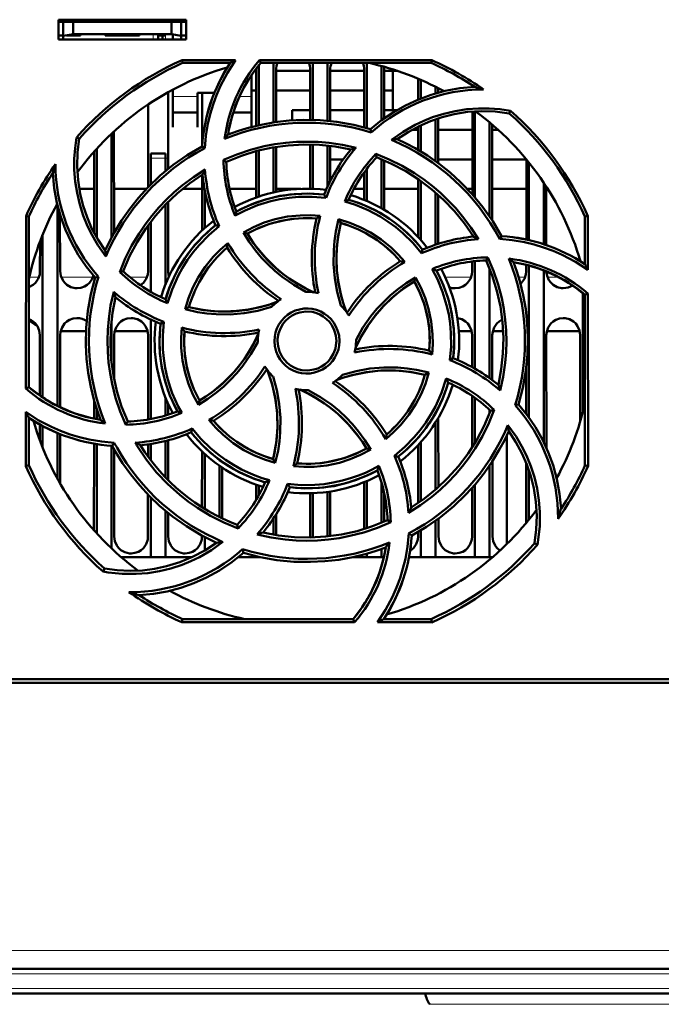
# Model space of a CAD drawing. Extents: x -1438 to 1837, y -1771 to 637.
# Tile 4 of 91: x -97 to -32, y -1567 to -1467. Entities that reach past the tile are written whole.
import ezdxf

# ---------------------------------------------------------------- set-up
doc = ezdxf.new("R2010")
doc.units = 0
doc.linetypes.add('DASHDOT', pattern=[18.5, 12, -3, 0.5, -3])

msp = doc.modelspace()

# ---------------------------------------------------------------- linework, layer by layer
at = {"color": 7, "lineweight": 50}
for p, q in [((-93.01, -1468.69), (-93.01, -1466.69)), ((-93.01, -1466.69), (-80.01, -1466.69)), ((-93.01, -1466.9), (-80.01, -1466.9)), ((-92.51, -1466.9), (-92.51, -1468.34)), ((-91.51, -1466.9), (-91.51, -1468.17)), ((-81.51, -1466.9), (-81.51, -1468.17)), ((-80.51, -1468.34), (-80.51, -1466.9)), ((-80.01, -1466.69), (-80.01, -1468.69)), ((-93.01, -1468.29), (-92.51, -1468.29)), ((-80.01, -1468.69), (-93.01, -1468.69)), ((-92.51, -1468.34), (-91.51, -1468.17)), ((-92.51, -1468.69), (-92.51, -1468.34)), ((-90.76, -1468.29), (-92.17, -1468.29)), ((-91.51, -1468.17), (-81.51, -1468.17)), ((-90.76, -1468.17), (-90.76, -1468.29)), ((-90.76, -1468.17), (-90.76, -1468.29)), ((-90.76, -1468.17), (-90.76, -1468.29)), ((-90.76, -1468.17), (-90.76, -1468.29)), ((-90.76, -1468.17), (-90.76, -1468.29)), ((-88.26, -1468.29), (-88.26, -1468.17)), ((-86.51, -1468.29), (-88.26, -1468.29)), ((-84.76, -1468.29), (-86.51, -1468.29)), ((-84.76, -1468.17), (-84.76, -1468.29)), ((-84.76, -1468.17), (-84.76, -1468.29)), ((-84.76, -1468.17), (-84.76, -1468.29)), ((-84.76, -1468.17), (-84.76, -1468.29)), ((-84.76, -1468.17), (-84.76, -1468.29)), ((-84.76, -1468.17), (-84.76, -1468.29)), ((-84.76, -1468.17), (-84.76, -1468.29)), ((-82.86, -1468.17), (-82.86, -1468.29)), ((-82.11, -1468.29), (-82.86, -1468.29)), ((-82.86, -1468.69), (-82.86, -1468.29)), ((-82.41, -1468.29), (-82.41, -1468.69)), ((-82.41, -1468.29), (-82.11, -1468.29)), ((-81.51, -1468.17), (-80.51, -1468.34)), ((-81.36, -1468.69), (-81.36, -1468.19)), ((-80.51, -1468.29), (-80.01, -1468.29)), ((-80.51, -1468.34), (-80.51, -1468.69)), ((-80.42, -1470.8), (-74.99, -1470.8)), ((-80.36, -1471.09), (-80.42, -1470.8)), ((-75.52, -1471.09), (-80.36, -1471.09)), ((-72.54, -1470.8), (-55, -1470.8)), ((-72.41, -1471.09), (-72.54, -1470.8)), ((-55.06, -1471.09), (-72.41, -1471.09)), ((-71.11, -1471.09), (-71.11, -1477.14)), ((-67.11, -1471.09), (-67.11, -1476.89)), ((-65.61, -1471.09), (-65.61, -1476.98)), ((-61.61, -1471.09), (-61.61, -1477.73)), ((-55, -1470.8), (-55.06, -1471.09)), ((-72.87, -1471.9), (-73.05, -1471.9)), ((-72.87, -1477.48), (-72.87, -1471.79)), ((-72.61, -1471.33), (-72.61, -1477.42)), ((-70.85, -1471.79), (-70.85, -1477.1)), ((-67.37, -1471.9), (-70.85, -1471.9)), ((-67.37, -1476.89), (-67.37, -1471.79)), ((-65.35, -1471.79), (-65.35, -1477.01)), ((-61.87, -1471.9), (-65.35, -1471.9)), ((-61.87, -1477.66), (-61.87, -1471.79)), ((-60.11, -1471.4), (-60.11, -1476.92)), ((-59.85, -1471.79), (-59.85, -1476.73)), ((-58.47, -1471.9), (-59.85, -1471.9)), ((-58.96, -1475.9), (-58.96, -1471.9)), ((-73.36, -1474.69), (-73.36, -1472.34)), ((-56.37, -1474.81), (-56.37, -1472.7)), ((-56.11, -1472.81), (-56.11, -1474.7)), ((-81.85, -1474.07), (-81.85, -1481.88)), ((-81.36, -1473.9), (-81.54, -1473.9)), ((-81.36, -1473.8), (-81.36, -1474.69)), ((-72.87, -1473.9), (-73.36, -1473.9)), ((-67.37, -1473.9), (-70.85, -1473.9)), ((-61.87, -1473.9), (-65.35, -1473.9)), ((-58.96, -1473.9), (-59.85, -1473.9)), ((-54.61, -1473.51), (-54.61, -1474.19)), ((-54.35, -1473.65), (-54.35, -1474.12)), ((-81.36, -1474.69), (-81.36, -1477.64)), ((-78.86, -1474.14), (-77.14, -1474.14)), ((-78.86, -1474.69), (-78.86, -1474.14)), ((-78.86, -1477.64), (-78.86, -1474.69)), ((-78.37, -1479.45), (-78.37, -1474.14)), ((-73.36, -1477.6), (-73.36, -1474.69)), ((-83.87, -1483.73), (-83.87, -1475.3)), ((-67.37, -1475.9), (-69.21, -1475.9)), ((-69.21, -1476.94), (-69.21, -1475.9)), ((-61.87, -1475.9), (-65.35, -1475.9)), ((-58.57, -1475.9), (-59.85, -1475.9)), ((-58.96, -1475.9), (-58.57, -1475.9)), ((-50.87, -1484.46), (-50.87, -1476.03)), ((-50.61, -1476.02), (-50.61, -1484.76)), ((-47.11, -1476.22), (-46.98, -1475.95)), ((-81.36, -1476.14), (-78.86, -1476.14)), ((-75.2, -1476.14), (-73.36, -1476.14)), ((-54.61, -1476.81), (-54.61, -1481.09)), ((-54.35, -1476.73), (-54.35, -1481.28)), ((-87.35, -1478.05), (-87.34, -1488.4)), ((-81.36, -1477.64), (-81.36, -1477.64)), ((-78.86, -1477.64), (-78.86, -1477.64)), ((-61.17, -1478.16), (-61.25, -1477.83)), ((-56.37, -1477.9), (-57.03, -1477.9)), ((-56.37, -1479.95), (-56.37, -1477.55)), ((-56.11, -1477.42), (-56.11, -1480.1)), ((-50.87, -1477.9), (-54.35, -1477.9)), ((-49.11, -1477.14), (-49.11, -1486.72)), ((-48.85, -1477.36), (-48.84, -1487.12)), ((-48.23, -1477.9), (-48.85, -1477.9)), ((-90.88, -1478.79), (-91.15, -1478.66)), ((-87.61, -1478.29), (-87.61, -1488.88)), ((-89.37, -1488.38), (-89.37, -1480.1)), ((-89.11, -1479.81), (-89.11, -1488.86)), ((-78.1, -1479.76), (-78.38, -1479.58)), ((-72.87, -1484.77), (-72.87, -1480.06)), ((-72.61, -1479.99), (-72.61, -1484.68)), ((-71.11, -1479.68), (-71.11, -1484.26)), ((-70.85, -1479.63), (-70.85, -1484.21)), ((-67.37, -1483.89), (-67.37, -1479.39)), ((-67.11, -1479.39), (-67.11, -1483.9)), ((-65.61, -1479.49), (-65.61, -1483.68)), ((-65.35, -1479.52), (-65.35, -1483.13)), ((-83.61, -1480.79), (-83.61, -1480.29)), ((-82.11, -1480.29), (-83.61, -1480.29)), ((-83.61, -1483.47), (-83.61, -1480.79)), ((-82.11, -1480.29), (-82.11, -1480.79)), ((-82.11, -1482.09), (-82.11, -1480.79)), ((-76.2, -1480.96), (-75.91, -1481.14)), ((-64.01, -1480.9), (-65.35, -1480.9)), ((-60.69, -1480.35), (-60.61, -1480.69)), ((-60.11, -1480.89), (-60.11, -1485.88)), ((-59.85, -1480.99), (-59.85, -1486.03)), ((-50.87, -1480.9), (-54.35, -1480.9)), ((-45.37, -1480.9), (-48.85, -1480.9)), ((-45.37, -1489.06), (-45.37, -1480.89)), ((-61.61, -1481.86), (-61.61, -1485.14)), ((-45.11, -1481.21), (-45.11, -1489.13)), ((-78.37, -1488.14), (-78.37, -1482.47)), ((-61.87, -1485.03), (-61.87, -1482.21)), ((-56.37, -1488.81), (-56.37, -1482.91)), ((-56.11, -1483.09), (-56.11, -1489.11)), ((-90.89, -1483.9), (-89.37, -1483.9)), ((-87.35, -1483.9), (-84.03, -1483.9)), ((-80.37, -1483.9), (-78.37, -1483.9)), ((-78.11, -1487.89), (-78.11, -1483.99)), ((-75.58, -1483.9), (-72.87, -1483.9)), ((-70.85, -1483.9), (-68.33, -1483.9)), ((-62.93, -1483.9), (-61.87, -1483.9)), ((-59.85, -1483.9), (-56.37, -1483.9)), ((-51.39, -1483.9), (-50.87, -1483.9)), ((-48.85, -1483.9), (-45.37, -1483.9)), ((-43.61, -1483.26), (-43.61, -1489.53)), ((-43.35, -1483.66), (-43.34, -1489.62)), ((-43.35, -1483.9), (-43.19, -1483.9)), ((-65.77, -1484.81), (-65.96, -1484.49)), ((-54.61, -1484.27), (-54.61, -1489.59)), ((-54.35, -1484.5), (-54.34, -1489.5)), ((-93.11, -1485.52), (-93.11, -1505.99)), ((-82.11, -1493.65), (-82.11, -1485.5)), ((-81.85, -1485.24), (-81.84, -1492.29)), ((-96.32, -1504.23), (-96.3, -1486.67)), ((-96.3, -1486.67), (-96.01, -1486.73)), ((-96.01, -1504.09), (-96.01, -1486.73)), ((-92.85, -1486.48), (-92.84, -1492.29)), ((-64.48, -1487), (-64.26, -1487.37)), ((-39.41, -1486.73), (-39.11, -1486.67)), ((-39.41, -1491.57), (-39.41, -1486.73)), ((-39.11, -1486.67), (-39.11, -1492.14)), ((-83.88, -1492.29), (-83.87, -1487.61)), ((-83.61, -1494.37), (-83.61, -1487.25)), ((-76.64, -1487.71), (-77, -1487.61)), ((-94.61, -1488.55), (-94.61, -1505.13)), ((-74.18, -1488.34), (-73.77, -1488.45)), ((-50.87, -1488.77), (-50.87, -1488.59)), ((-48.08, -1489), (-47.9, -1488.72)), ((-94.88, -1492.29), (-94.87, -1489.23)), ((-56.03, -1490.46), (-55.94, -1490.09)), ((-49.47, -1491.19), (-49.28, -1490.88)), ((-50.88, -1492.29), (-50.88, -1491.29)), ((-50.61, -1491.26), (-50.61, -1502.2)), ((-49.11, -1492.03), (-49.11, -1503.17)), ((-45.38, -1492.29), (-45.38, -1491.63)), ((-45.11, -1491.7), (-45.11, -1507.16)), ((-39.88, -1491.27), (-39.88, -1491.24)), ((-88.92, -1492.85), (-89.26, -1492.92)), ((-86.76, -1492.37), (-86.41, -1492.29)), ((-56.78, -1493.32), (-56.67, -1492.91)), ((-43.61, -1492.2), (-43.61, -1509.67)), ((-39.61, -1494.52), (-39.61, -1506.55)), ((-39.41, -1494.68), (-39.11, -1494.54)), ((-39.41, -1512.04), (-39.41, -1494.68)), ((-39.11, -1494.54), (-39.09, -1512.11)), ((-80.1, -1496.16), (-79.73, -1495.94)), ((-87.61, -1497.37), (-87.61, -1501.38)), ((-83.61, -1507.34), (-83.61, -1497.19)), ((-82.27, -1497.43), (-82.61, -1497.63)), ((-94.88, -1504.94), (-94.88, -1498.79)), ((-92.84, -1498.79), (-92.84, -1506.13)), ((-92.79, -1498.4), (-92.71, -1498.4)), ((-92.71, -1498.4), (-90.19, -1498.4)), ((-87.34, -1498.79), (-87.34, -1503.23)), ((-87.29, -1498.4), (-83.93, -1498.4)), ((-83.88, -1507.39), (-83.88, -1498.79)), ((-52.24, -1498.4), (-50.93, -1498.4)), ((-50.88, -1502.05), (-50.88, -1498.79)), ((-48.84, -1498.79), (-48.84, -1503.37)), ((-48.79, -1498.4), (-47.73, -1498.4)), ((-43.34, -1498.79), (-43.33, -1510.26)), ((-43.29, -1498.4), (-39.93, -1498.4)), ((-39.88, -1507.55), (-39.88, -1498.79)), ((-72.71, -1499.39), (-72.71, -1499.49)), ((-62.71, -1499.39), (-62.71, -1499.28)), ((-53.15, -1501.34), (-52.81, -1501.14)), ((-45.38, -1506.8), (-45.38, -1502.17)), ((-55.31, -1502.61), (-55.69, -1502.83)), ((-96.01, -1504.09), (-96.32, -1504.23)), ((-82.11, -1506.97), (-82.11, -1505.12)), ((-50.88, -1510.2), (-50.88, -1504.98)), ((-50.61, -1505.17), (-50.61, -1509.76)), ((-89.38, -1507.29), (-89.38, -1505.44)), ((-81.84, -1505.76), (-81.84, -1506.89)), ((-78.76, -1505.88), (-78.64, -1505.45)), ((-46.51, -1505.93), (-46.16, -1505.85)), ((-96.33, -1512.11), (-96.32, -1506.6)), ((-89.11, -1506.34), (-89.11, -1507.34)), ((-49.11, -1506.39), (-49.11, -1506.74)), ((-48.65, -1506.4), (-49.01, -1506.48)), ((-96.01, -1512.04), (-96.01, -1507.2)), ((-94.88, -1509.51), (-94.88, -1507.88)), ((-94.61, -1508.04), (-94.61, -1510.22)), ((-86.15, -1507.9), (-85.95, -1507.58)), ((-54.61, -1507.67), (-54.61, -1514.5)), ((-54.34, -1507.22), (-54.33, -1514.26)), ((-93.11, -1508.75), (-93.11, -1513.38)), ((-92.83, -1508.87), (-92.83, -1513.87)), ((-79.48, -1508.68), (-79.38, -1508.29)), ((-47.36, -1508.98), (-47.36, -1520.05)), ((-89.39, -1518.65), (-89.38, -1509.83)), ((-89.11, -1509.88), (-89.11, -1518.96)), ((-87.61, -1510.05), (-87.61, -1520.48)), ((-87.52, -1510.05), (-87.32, -1509.75)), ((-83.88, -1511.15), (-83.88, -1509.91)), ((-83.61, -1511.52), (-83.61, -1509.87)), ((-82.11, -1513.26), (-82.11, -1509.57)), ((-81.83, -1509.49), (-81.83, -1513.54)), ((-56.39, -1515.87), (-56.38, -1509.97)), ((-56.11, -1509.67), (-56.11, -1515.68)), ((-87.33, -1510.39), (-87.33, -1519.29)), ((-78.39, -1516.3), (-78.38, -1510.62)), ((-78.11, -1516.47), (-78.11, -1510.88)), ((-61.21, -1510.44), (-61.65, -1510.32)), ((-58.81, -1511.06), (-58.42, -1511.16)), ((-96.01, -1512.04), (-96.33, -1512.11)), ((-76.61, -1512.08), (-76.61, -1517.29)), ((-71.15, -1511.4), (-70.93, -1511.8)), ((-49.11, -1512.05), (-49.11, -1521.39)), ((-48.83, -1511.63), (-48.83, -1519.29)), ((-45.39, -1517.9), (-45.38, -1511.82)), ((-39.09, -1512.11), (-39.41, -1512.04)), ((-76.33, -1512.26), (-76.33, -1517.43)), ((-45.11, -1512.57), (-45.11, -1517.56)), ((-72.89, -1515.56), (-72.89, -1514)), ((-72.61, -1514.09), (-72.61, -1515.09)), ((-69.67, -1513.93), (-69.46, -1514.28)), ((-61.89, -1518.52), (-61.89, -1513.75)), ((-61.61, -1513.63), (-61.61, -1518.43)), ((-60.11, -1513.82), (-60.11, -1517.88)), ((-50.61, -1514.01), (-50.61, -1521.39)), ((-83.89, -1519.29), (-83.89, -1515.02)), ((-67.39, -1519.29), (-67.39, -1514.88)), ((-67.11, -1514.87), (-67.11, -1519.38)), ((-65.61, -1514.74), (-65.61, -1519.27)), ((-65.33, -1514.7), (-65.33, -1519.24)), ((-59.83, -1514.91), (-59.83, -1517.77)), ((-50.89, -1519.29), (-50.89, -1514.33)), ((-83.61, -1521.39), (-83.61, -1515.31)), ((-82.11, -1521.39), (-82.11, -1516.67)), ((-81.83, -1516.9), (-81.83, -1519.29)), ((-70.83, -1516.99), (-70.83, -1519.14)), ((-74.72, -1518.46), (-74.81, -1518.08)), ((-71.11, -1517.43), (-71.11, -1519.09)), ((-59.18, -1517.83), (-59.51, -1517.63)), ((-54.61, -1517.68), (-54.61, -1521.39)), ((-54.33, -1517.48), (-54.33, -1519.29)), ((-78.39, -1519.29), (-78.39, -1519.19)), ((-57.35, -1518.99), (-57.04, -1519.19)), ((-56.39, -1519.29), (-56.39, -1518.83)), ((-56.11, -1518.67), (-56.11, -1521.39)), ((-78.11, -1520.71), (-78.11, -1519.34)), ((-67.39, -1519.38), (-67.39, -1519.29)), ((-44.54, -1519.98), (-44.24, -1520.13)), ((-74.17, -1520.94), (-74.25, -1520.57)), ((-74.19, -1520.96), (-74.15, -1520.94)), ((-61.61, -1521.04), (-61.61, -1521.39)), ((-60.11, -1520.56), (-60.11, -1521.39)), ((-83.61, -1521.39), (-86.6, -1521.39)), ((-82.11, -1521.39), (-83.61, -1521.39)), ((-79.39, -1521.39), (-82.11, -1521.39)), ((-72.61, -1521.39), (-74.7, -1521.39)), ((-72.61, -1521.35), (-72.61, -1521.39)), ((-72.43, -1521.39), (-72.61, -1521.39)), ((-61.61, -1521.39), (-62.98, -1521.39)), ((-60.11, -1521.39), (-61.61, -1521.39)), ((-59.88, -1521.39), (-60.11, -1521.39)), ((-56.11, -1521.39), (-57.32, -1521.39)), ((-54.61, -1521.39), (-56.11, -1521.39)), ((-50.61, -1521.39), (-54.61, -1521.39)), ((-49.11, -1521.39), (-50.61, -1521.39)), ((-48.81, -1521.39), (-49.11, -1521.39)), ((-88.31, -1522.55), (-88.46, -1522.86)), ((-80.43, -1528.02), (-80.36, -1527.69)), ((-62.85, -1528.02), (-80.43, -1528.02)), ((-80.36, -1527.69), (-63.01, -1527.69)), ((-63.01, -1527.69), (-62.85, -1528.02)), ((-54.98, -1528.02), (-60.53, -1528.02)), ((-59.89, -1527.69), (-55.06, -1527.69)), ((-55.06, -1527.69), (-54.98, -1528.02)), ((103.27, -1534.19), (-149.69, -1534.19)), ((-139.51, -1533.79), (-19.91, -1533.79)), ((75.25, -1563.29), (-121.67, -1563.29)), ((75.08, -1565.79), (-121.5, -1565.79))]:
    msp.add_line(p, q, dxfattribs=at)
at = {"color": 7, "linetype": 'DASHDOT', "lineweight": 18, "ltscale": 0.003525}
for p, q in [((-92.51, -1468.16), (-92.51, -1468.3)), ((-86.51, -1468.16), (-86.51, -1468.3))]:
    msp.add_line(p, q, dxfattribs=at)
at = {"color": 7, "linetype": 'DASHDOT', "lineweight": 18, "ltscale": 0.01553}
for p, q in [((-83.36, -1468.12), (-83.36, -1468.74)), ((-82.11, -1468.12), (-82.11, -1468.74))]:
    msp.add_line(p, q, dxfattribs=at)
at = {"color": 7, "lineweight": 18}
for p, q in [((-83.36, -1468.69), (-83.36, -1468.17)), ((-82.11, -1468.69), (-82.11, -1468.29)), ((-78.86, -1474.51), (-81.36, -1474.51)), ((-73.36, -1474.51), (-74.57, -1474.51)), ((-83.61, -1480.79), (-82.11, -1480.79)), ((-95.97, -1492.9), (-95, -1492.9)), ((-92.72, -1492.9), (-89.5, -1492.9)), ((-85.72, -1492.9), (-84, -1492.9)), ((-53.63, -1492.9), (-51, -1492.9)), ((-46.16, -1492.9), (-45.5, -1492.9)), ((-43.22, -1492.9), (-42.08, -1492.9)), ((75.25, -1561.42), (-121.67, -1561.42)), ((75.25, -1563.79), (-121.67, -1563.79)), ((75.08, -1565.29), (-121.5, -1565.29)), ((-23.21, -1566.9), (-55.21, -1566.9))]:
    msp.add_line(p, q, dxfattribs=at)
at = {"color": 7, "linetype": 'DASHDOT', "lineweight": 18, "ltscale": 0.045015}
msp.add_line((-81.96, -1480.79), (-83.76, -1480.79), dxfattribs=at)
at = {"color": 7, "linetype": 'DASHDOT', "lineweight": 18}
for p, q in [((94.95, -1563.79), (-141.36, -1563.79)), ((94.74, -1565.29), (-141.15, -1565.29))]:
    msp.add_line(p, q, dxfattribs=at)
at = {"color": 7, "lineweight": 50}
for points in [[(-74.99, -1470.8), (-75.81, -1472.08), (-76.51, -1473.42), (-76.91, -1474.36), (-77.26, -1475.32), (-77.55, -1476.29), (-77.78, -1477.28), (-77.99, -1478.51), (-78.1, -1479.76)], [(-61.25, -1477.83), (-60.12, -1476.92), (-58.93, -1476.12), (-57.69, -1475.42), (-56.41, -1474.83), (-55.07, -1474.33), (-53.63, -1473.94), (-52.15, -1473.66), (-50.63, -1473.52)], [(-59.09, -1478.92), (-57.92, -1478.09), (-56.69, -1477.39), (-55.82, -1476.98), (-54.92, -1476.62), (-53.78, -1476.26), (-52.62, -1475.98), (-51.44, -1475.8), (-50.25, -1475.71), (-49.16, -1475.71), (-48.07, -1475.79), (-46.98, -1475.95)], [(-47.11, -1476.22), (-48.54, -1476.04), (-49.95, -1475.99), (-51.35, -1476.08), (-52.73, -1476.3), (-53.94, -1476.6), (-55.13, -1477), (-56.28, -1477.51), (-57.42, -1478.13), (-58.52, -1478.85)], [(-61.25, -1477.83), (-62.94, -1477.39), (-64.66, -1477.09), (-66.37, -1476.92), (-68.09, -1476.89), (-69.53, -1476.96), (-70.96, -1477.12), (-72.38, -1477.37), (-73.79, -1477.72), (-74.77, -1478.02), (-75.73, -1478.36)], [(-88.18, -1490.79), (-89, -1489.62), (-89.7, -1488.39), (-90.12, -1487.52), (-90.47, -1486.62), (-90.84, -1485.49), (-91.11, -1484.32), (-91.3, -1483.14), (-91.39, -1481.95), (-91.39, -1480.85), (-91.31, -1479.75), (-91.15, -1478.66)], [(-90.88, -1478.79), (-91.06, -1480.21), (-91.1, -1481.63), (-91.01, -1483.03), (-90.8, -1484.4), (-90.49, -1485.62), (-90.09, -1486.8), (-89.59, -1487.96), (-88.97, -1489.1), (-88.24, -1490.19)], [(-76.21, -1480.96), (-74.85, -1480.39), (-73.46, -1479.93), (-72.05, -1479.56), (-70.96, -1479.36), (-69.87, -1479.21), (-68.76, -1479.12), (-67.65, -1479.1), (-66.55, -1479.13), (-65.46, -1479.22), (-64.08, -1479.42), (-62.71, -1479.72)], [(-47.9, -1488.72), (-48.79, -1487.2), (-49.79, -1485.78), (-50.88, -1484.45), (-52.07, -1483.21), (-53.14, -1482.24), (-54.26, -1481.34), (-55.45, -1480.52), (-56.69, -1479.77), (-57.59, -1479.29), (-58.52, -1478.85)], [(-78.38, -1479.58), (-79.89, -1480.47), (-81.31, -1481.46), (-82.65, -1482.56), (-83.89, -1483.75), (-84.85, -1484.81), (-85.75, -1485.94), (-86.58, -1487.12), (-87.33, -1488.37), (-87.81, -1489.27), (-88.24, -1490.19)], [(-75.91, -1481.14), (-74.37, -1480.53), (-72.81, -1480.04), (-71.22, -1479.69), (-69.61, -1479.48), (-68.02, -1479.39), (-66.43, -1479.42), (-64.83, -1479.59), (-63.24, -1479.89)], [(-60.69, -1480.35), (-59.33, -1480.91), (-58.02, -1481.56), (-56.76, -1482.3), (-55.85, -1482.92), (-54.97, -1483.59), (-54.12, -1484.31), (-53.32, -1485.08), (-52.56, -1485.87), (-51.86, -1486.71), (-51.02, -1487.83), (-50.26, -1489.02)], [(-60.61, -1480.69), (-59.09, -1481.34), (-57.64, -1482.1), (-56.27, -1482.98), (-54.98, -1483.96), (-53.79, -1485.02), (-52.69, -1486.18), (-51.68, -1487.42), (-50.76, -1488.76)], [(-86.76, -1492.37), (-86.2, -1491), (-85.55, -1489.69), (-84.8, -1488.44), (-84.18, -1487.53), (-83.51, -1486.65), (-82.79, -1485.8), (-82.02, -1485), (-81.22, -1484.25), (-80.39, -1483.54), (-79.27, -1482.7), (-78.08, -1481.94)], [(-89.26, -1492.92), (-90.17, -1491.79), (-90.98, -1490.61), (-91.68, -1489.37), (-92.27, -1488.08), (-92.76, -1486.75), (-93.16, -1485.31), (-93.43, -1483.82), (-93.58, -1482.3)], [(-86.41, -1492.29), (-85.76, -1490.76), (-84.99, -1489.32), (-84.11, -1487.94), (-83.13, -1486.65), (-82.07, -1485.47), (-80.92, -1484.37), (-79.67, -1483.36), (-78.33, -1482.44)], [(-65.77, -1484.81), (-67.16, -1484.7), (-68.56, -1484.71), (-69.51, -1484.8), (-70.45, -1484.95), (-71.39, -1485.16), (-72.73, -1485.57), (-74.01, -1486.1), (-75.03, -1486.63)], [(-65.96, -1484.49), (-67.48, -1484.38), (-68.98, -1484.43), (-70.47, -1484.62), (-71.92, -1484.97), (-73.34, -1485.48), (-74.12, -1485.82), (-74.88, -1486.21)], [(-56.03, -1490.46), (-56.93, -1489.39), (-57.93, -1488.42), (-58.66, -1487.81), (-59.43, -1487.25), (-60.24, -1486.73), (-61.48, -1486.07), (-62.77, -1485.54), (-63.86, -1485.19)], [(-74.18, -1488.34), (-73.14, -1487.79), (-72.06, -1487.34), (-70.95, -1487), (-69.68, -1486.73), (-68.39, -1486.6), (-67.38, -1486.59), (-66.36, -1486.66)], [(-66.73, -1486.92), (-67.95, -1486.88), (-69.15, -1486.96), (-70.33, -1487.15), (-71.49, -1487.46), (-72.61, -1487.88), (-73.77, -1488.45)], [(-64.25, -1495.78), (-64.63, -1494.4), (-64.88, -1493), (-65, -1491.57), (-64.98, -1490.13), (-64.9, -1489.18), (-64.76, -1488.23), (-64.48, -1487)], [(-64.48, -1487), (-63.35, -1487.35), (-62.28, -1487.79), (-61.25, -1488.33), (-60.16, -1489.04), (-59.15, -1489.86), (-58.42, -1490.57), (-57.75, -1491.34)], [(-76.64, -1487.71), (-77.71, -1488.62), (-78.68, -1489.62), (-79.29, -1490.35), (-79.85, -1491.13), (-80.37, -1491.94), (-80.82, -1492.76), (-81.43, -1494.13), (-81.9, -1495.55)], [(-64.26, -1487.37), (-64.56, -1488.86), (-64.71, -1490.36), (-64.7, -1491.86), (-64.54, -1493.35), (-64.22, -1494.82), (-63.98, -1495.61), (-63.7, -1496.39)], [(-64.26, -1487.37), (-64.51, -1488.58), (-64.66, -1489.8), (-64.71, -1491.02), (-64.66, -1492.22), (-64.51, -1493.42), (-64.26, -1494.62), (-64.01, -1495.51), (-63.7, -1496.39)], [(-67.81, -1494.39), (-69.05, -1493.68), (-70.22, -1492.87), (-70.96, -1492.26), (-71.66, -1491.61), (-72.32, -1490.92), (-72.94, -1490.18), (-73.59, -1489.29), (-74.18, -1488.34)], [(-73.77, -1488.45), (-73.35, -1489.11), (-72.91, -1489.73), (-71.93, -1490.9), (-70.85, -1491.96), (-70.15, -1492.54), (-69.41, -1493.08), (-68.63, -1493.58), (-67.83, -1494.03), (-66.99, -1494.44)], [(-39.11, -1492.14), (-40.38, -1491.32), (-41.72, -1490.62), (-42.66, -1490.21), (-43.62, -1489.86), (-44.58, -1489.57), (-45.57, -1489.33), (-46.82, -1489.12), (-48.08, -1489)], [(-80.1, -1496.16), (-79.75, -1495.03), (-79.31, -1493.95), (-78.77, -1492.92), (-78.06, -1491.83), (-77.24, -1490.82), (-76.53, -1490.1), (-75.75, -1489.43)], [(-49.28, -1490.88), (-48.71, -1492.24), (-48.24, -1493.62), (-47.88, -1495.03), (-47.67, -1496.12), (-47.52, -1497.22), (-47.43, -1498.32), (-47.4, -1499.43), (-47.43, -1500.53), (-47.52, -1501.62), (-47.73, -1503.02), (-48.03, -1504.42)], [(-53.15, -1501.34), (-53.03, -1499.95), (-53.05, -1498.56), (-53.14, -1497.61), (-53.28, -1496.67), (-53.49, -1495.73), (-53.9, -1494.39), (-54.43, -1493.09), (-54.96, -1492.07)], [(-49.47, -1491.18), (-48.85, -1492.72), (-48.37, -1494.29), (-48.02, -1495.88), (-47.8, -1497.48), (-47.71, -1499.07), (-47.75, -1500.67), (-47.92, -1502.26), (-48.22, -1503.86)], [(-46.16, -1505.85), (-45.72, -1504.15), (-45.42, -1502.44), (-45.25, -1500.72), (-45.21, -1499), (-45.28, -1497.56), (-45.44, -1496.14), (-45.7, -1494.71), (-46.05, -1493.3), (-46.34, -1492.33), (-46.69, -1491.36)], [(-96.01, -1493.91), (-95.58, -1493.68), (-95.35, -1493.47), (-95.07, -1493.07), (-94.91, -1492.61), (-94.88, -1492.29)], [(-92.84, -1492.29), (-92.77, -1492.75), (-92.57, -1493.2), (-92.39, -1493.45), (-92.16, -1493.66), (-91.75, -1493.9), (-91.29, -1494.01), (-91.11, -1494.02)], [(-91.11, -1494.02), (-90.72, -1493.97), (-90.34, -1493.84), (-90.08, -1493.68), (-89.85, -1493.47), (-89.6, -1493.12), (-89.44, -1492.72)], [(-89.26, -1492.92), (-89.7, -1494.62), (-90, -1496.33), (-90.17, -1498.05), (-90.21, -1499.77), (-90.14, -1501.21), (-89.97, -1502.64), (-89.72, -1504.06), (-89.37, -1505.47), (-89.07, -1506.44), (-88.73, -1507.41)], [(-84.64, -1493.72), (-84.35, -1493.47), (-84.07, -1493.07), (-83.91, -1492.61), (-83.88, -1492.29)], [(-62.71, -1499.28), (-62.01, -1498.03), (-61.19, -1496.86), (-60.58, -1496.12), (-59.93, -1495.42), (-59.23, -1494.76), (-58.5, -1494.14), (-57.61, -1493.49), (-56.67, -1492.91)], [(-56.67, -1492.91), (-56.12, -1493.94), (-55.67, -1495.01), (-55.32, -1496.12), (-55.05, -1497.39), (-54.91, -1498.68), (-54.9, -1499.71), (-54.97, -1500.75)], [(-52.81, -1501.14), (-52.71, -1499.62), (-52.75, -1498.11), (-52.95, -1496.63), (-53.3, -1495.17), (-53.8, -1493.75), (-54.14, -1492.98), (-54.53, -1492.22)], [(-52.61, -1494.02), (-52.22, -1493.97), (-51.84, -1493.84), (-51.58, -1493.68), (-51.35, -1493.47), (-51.07, -1493.07), (-50.91, -1492.61), (-50.88, -1492.29)], [(-45.97, -1493.59), (-45.85, -1493.47), (-45.57, -1493.07), (-45.41, -1492.61), (-45.38, -1492.29)], [(-43.34, -1492.31), (-43.27, -1492.76), (-43.07, -1493.2), (-42.89, -1493.45), (-42.66, -1493.66), (-42.25, -1493.9), (-41.79, -1494.01), (-41.61, -1494.02)], [(-62.76, -1500.1), (-62.19, -1498.94), (-61.52, -1497.84), (-60.76, -1496.81), (-59.92, -1495.85), (-59, -1494.95), (-57.93, -1494.09), (-56.78, -1493.33)], [(-55.25, -1500.36), (-55.21, -1499.15), (-55.28, -1497.95), (-55.47, -1496.77), (-55.78, -1495.61), (-56.21, -1494.48), (-56.78, -1493.32)], [(-86.15, -1507.91), (-86.72, -1506.55), (-87.19, -1505.16), (-87.55, -1503.74), (-87.75, -1502.66), (-87.9, -1501.57), (-87.99, -1500.46), (-88.02, -1499.35), (-87.98, -1498.25), (-87.89, -1497.16), (-87.69, -1495.76), (-87.38, -1494.37)], [(-85.95, -1507.59), (-86.57, -1506.05), (-87.05, -1504.48), (-87.4, -1502.9), (-87.62, -1501.29), (-87.71, -1499.7), (-87.67, -1498.11), (-87.5, -1496.51), (-87.2, -1494.91)], [(-71.32, -1495.92), (-72.69, -1496.31), (-74.1, -1496.56), (-75.53, -1496.68), (-76.96, -1496.67), (-77.91, -1496.58), (-78.86, -1496.44), (-80.1, -1496.16)], [(-79.73, -1495.94), (-78.23, -1496.24), (-76.73, -1496.39), (-75.23, -1496.38), (-73.74, -1496.21), (-72.27, -1495.89), (-71.48, -1495.66), (-70.7, -1495.38)], [(-79.72, -1495.94), (-78.51, -1496.19), (-77.29, -1496.34), (-76.08, -1496.38), (-74.87, -1496.33), (-73.67, -1496.18), (-72.47, -1495.94), (-71.58, -1495.69), (-70.7, -1495.38)], [(-71.02, -1499.39), (-70.99, -1498.94), (-70.9, -1498.51), (-70.76, -1498.1), (-70.56, -1497.71), (-70.3, -1497.33), (-70, -1497), (-69.67, -1496.72), (-69.3, -1496.49), (-68.89, -1496.3), (-68.46, -1496.17), (-68.03, -1496.09), (-67.59, -1496.08), (-67.16, -1496.13), (-66.72, -1496.23), (-66.3, -1496.4), (-65.91, -1496.61), (-65.57, -1496.87), (-65.25, -1497.18), (-64.98, -1497.53), (-64.75, -1497.92), (-64.58, -1498.32), (-64.44, -1498.84), (-64.4, -1499.39)], [(-94.88, -1498.79), (-94.95, -1498.32), (-95.15, -1497.88), (-95.33, -1497.62), (-95.56, -1497.41), (-95.77, -1497.27), (-96.01, -1497.16)], [(-91.11, -1497.05), (-91.5, -1497.1), (-91.87, -1497.23), (-92.14, -1497.39), (-92.37, -1497.6), (-92.64, -1498), (-92.8, -1498.46), (-92.84, -1498.79)], [(-85.61, -1497.05), (-86, -1497.1), (-86.37, -1497.23), (-86.64, -1497.39), (-86.87, -1497.6), (-87.14, -1498), (-87.3, -1498.46), (-87.34, -1498.79)], [(-83.88, -1498.79), (-83.95, -1498.32), (-84.15, -1497.88), (-84.33, -1497.62), (-84.56, -1497.41), (-84.97, -1497.17), (-85.43, -1497.06), (-85.61, -1497.05)], [(-64.71, -1499.39), (-64.76, -1498.84), (-64.92, -1498.3), (-65.18, -1497.78), (-65.42, -1497.45), (-65.7, -1497.15), (-66.04, -1496.9), (-66.4, -1496.69), (-66.79, -1496.53), (-67.19, -1496.43), (-67.81, -1496.39), (-68.43, -1496.47), (-68.82, -1496.6), (-69.2, -1496.78), (-69.56, -1497.02), (-69.86, -1497.29), (-70.12, -1497.6), (-70.41, -1498.1), (-70.61, -1498.63), (-70.7, -1499.18), (-70.71, -1499.39)], [(-50.88, -1498.79), (-50.95, -1498.32), (-51.15, -1497.88), (-51.33, -1497.62), (-51.56, -1497.41), (-51.95, -1497.18), (-52.38, -1497.07)], [(-41.61, -1497.05), (-42, -1497.1), (-42.37, -1497.23), (-42.64, -1497.39), (-42.87, -1497.6), (-43.14, -1498), (-43.3, -1498.46), (-43.34, -1498.79)], [(-39.88, -1498.79), (-39.95, -1498.32), (-40.15, -1497.88), (-40.33, -1497.62), (-40.56, -1497.41), (-40.97, -1497.17), (-41.43, -1497.06), (-41.61, -1497.05)], [(-82.61, -1497.63), (-82.71, -1499.15), (-82.67, -1500.66), (-82.47, -1502.14), (-82.12, -1503.6), (-81.62, -1505.02), (-81.27, -1505.79), (-80.89, -1506.55)], [(-82.27, -1497.43), (-82.38, -1498.84), (-82.36, -1500.24), (-82.27, -1501.18), (-82.13, -1502.13), (-81.92, -1503.06), (-81.66, -1503.97), (-81.41, -1504.68), (-81.12, -1505.37), (-80.8, -1506.05), (-80.44, -1506.71)], [(-78.76, -1505.88), (-79.31, -1504.83), (-79.76, -1503.75), (-80.11, -1502.63), (-80.38, -1501.36), (-80.51, -1500.07), (-80.52, -1499.05), (-80.45, -1498.02)], [(-47.83, -1497.21), (-48.14, -1497.39), (-48.37, -1497.6), (-48.64, -1498), (-48.8, -1498.46), (-48.84, -1498.79)], [(-80.17, -1498.41), (-80.21, -1499.62), (-80.14, -1500.82), (-79.94, -1502.01), (-79.63, -1503.16), (-79.21, -1504.29), (-78.64, -1505.45)], [(-78.64, -1505.45), (-77.99, -1505.03), (-77.36, -1504.58), (-76.19, -1503.61), (-75.13, -1502.52), (-74.55, -1501.82), (-74.01, -1501.09), (-73.51, -1500.31), (-73.06, -1499.5), (-72.66, -1498.67)], [(-72.71, -1499.49), (-73.41, -1500.74), (-74.22, -1501.91), (-74.83, -1502.65), (-75.48, -1503.35), (-76.18, -1504.02), (-76.91, -1504.63), (-77.81, -1505.29), (-78.76, -1505.88)], [(-64.4, -1499.39), (-64.43, -1499.83), (-64.51, -1500.26), (-64.66, -1500.67), (-64.86, -1501.07), (-65.11, -1501.44), (-65.41, -1501.77), (-65.74, -1502.05), (-66.11, -1502.29), (-66.52, -1502.47), (-66.95, -1502.61), (-67.38, -1502.68), (-67.82, -1502.7), (-68.26, -1502.65), (-68.69, -1502.55), (-69.11, -1502.38), (-69.5, -1502.17), (-69.85, -1501.92), (-70.16, -1501.61), (-70.44, -1501.26), (-70.67, -1500.87), (-70.84, -1500.46), (-70.97, -1499.93), (-71.02, -1499.39)], [(-70.71, -1499.39), (-70.65, -1499.93), (-70.5, -1500.47), (-70.24, -1500.99), (-70, -1501.32), (-69.71, -1501.62), (-69.38, -1501.87), (-69.02, -1502.08), (-68.63, -1502.24), (-68.23, -1502.34), (-67.61, -1502.38), (-66.99, -1502.3), (-66.6, -1502.17), (-66.22, -1501.99), (-65.86, -1501.75), (-65.56, -1501.48), (-65.3, -1501.17), (-65.01, -1500.67), (-64.81, -1500.14), (-64.72, -1499.59), (-64.71, -1499.39)], [(-64.09, -1502.84), (-62.71, -1502.45), (-61.31, -1502.2), (-59.88, -1502.08), (-58.44, -1502.1), (-57.49, -1502.18), (-56.54, -1502.33), (-55.31, -1502.61)], [(-71.72, -1502.38), (-71.24, -1503.82), (-70.9, -1505.29), (-70.73, -1506.78), (-70.7, -1508.28), (-70.84, -1509.78), (-70.97, -1510.59), (-71.15, -1511.4)], [(-71.72, -1502.38), (-71.25, -1503.78), (-70.93, -1505.21), (-70.75, -1506.67), (-70.71, -1508.13), (-70.82, -1509.59), (-70.96, -1510.5), (-71.15, -1511.4)], [(-71.16, -1503), (-70.78, -1504.38), (-70.52, -1505.79), (-70.4, -1507.22), (-70.42, -1508.65), (-70.5, -1509.61), (-70.64, -1510.55), (-70.93, -1511.8)], [(-55.69, -1502.83), (-57.19, -1502.53), (-58.69, -1502.39), (-60.19, -1502.39), (-61.67, -1502.56), (-63.15, -1502.88), (-63.94, -1503.11), (-64.72, -1503.39)], [(-55.69, -1502.83), (-56.91, -1502.58), (-58.13, -1502.43), (-59.34, -1502.39), (-60.54, -1502.44), (-61.75, -1502.59), (-62.94, -1502.83), (-63.84, -1503.08), (-64.72, -1503.39)], [(-55.31, -1502.61), (-55.65, -1503.73), (-56.09, -1504.8), (-56.62, -1505.82), (-57.33, -1506.91), (-58.15, -1507.93), (-58.88, -1508.68), (-59.67, -1509.37)], [(-58.81, -1511.06), (-57.75, -1510.17), (-56.78, -1509.17), (-56.17, -1508.45), (-55.61, -1507.68), (-55.09, -1506.86), (-54.63, -1506.04), (-54, -1504.65), (-53.53, -1503.21)], [(-61.65, -1510.32), (-62.06, -1509.66), (-62.51, -1509.04), (-63.49, -1507.87), (-64.57, -1506.81), (-65.27, -1506.23), (-66.01, -1505.69), (-66.78, -1505.19), (-67.59, -1504.74), (-68.43, -1504.33)], [(-67.59, -1504.38), (-66.34, -1505.09), (-65.17, -1505.9), (-64.43, -1506.51), (-63.73, -1507.16), (-63.07, -1507.86), (-62.45, -1508.6), (-61.8, -1509.49), (-61.21, -1510.44)], [(-46.16, -1505.85), (-45.25, -1506.98), (-44.44, -1508.16), (-43.74, -1509.4), (-43.15, -1510.69), (-42.66, -1512.02), (-42.26, -1513.46), (-41.99, -1514.95), (-41.84, -1516.47)], [(-96.32, -1506.6), (-95.05, -1507.43), (-93.71, -1508.13), (-92.78, -1508.54), (-91.82, -1508.89), (-90.85, -1509.18), (-89.86, -1509.42), (-88.6, -1509.63), (-87.32, -1509.75)], [(-48.65, -1506.4), (-49.2, -1507.76), (-49.85, -1509.07), (-50.59, -1510.33), (-51.21, -1511.24), (-51.88, -1512.13), (-52.6, -1512.97), (-53.36, -1513.78), (-54.16, -1514.53), (-54.99, -1515.24), (-56.15, -1516.1), (-57.37, -1516.88)], [(-49.01, -1506.48), (-49.66, -1508.01), (-50.43, -1509.46), (-51.3, -1510.83), (-52.29, -1512.12), (-53.35, -1513.3), (-54.5, -1514.4), (-55.75, -1515.42), (-57.09, -1516.33)], [(-70.93, -1511.8), (-72.04, -1511.46), (-73.11, -1511.02), (-74.13, -1510.49), (-75.22, -1509.78), (-76.24, -1508.95), (-76.99, -1508.22), (-77.69, -1507.42)], [(-47.25, -1507.95), (-46.42, -1509.12), (-45.71, -1510.35), (-45.29, -1511.22), (-44.93, -1512.11), (-44.56, -1513.25), (-44.28, -1514.41), (-44.1, -1515.59), (-44, -1516.79), (-44.01, -1518.22), (-44.16, -1519.64), (-44.24, -1520.13)], [(-79.38, -1508.29), (-78.5, -1509.35), (-77.51, -1510.31), (-76.78, -1510.91), (-76.01, -1511.47), (-75.2, -1511.99), (-74.37, -1512.45), (-73.68, -1512.78), (-72.98, -1513.08), (-72.26, -1513.34), (-71.52, -1513.56)], [(-57.04, -1519.19), (-55.53, -1518.3), (-54.1, -1517.31), (-52.77, -1516.21), (-51.53, -1515.02), (-50.56, -1513.96), (-49.67, -1512.83), (-48.84, -1511.65), (-48.09, -1510.4), (-47.61, -1509.5), (-47.17, -1508.58)], [(-44.54, -1519.98), (-44.36, -1518.56), (-44.31, -1517.14), (-44.4, -1515.74), (-44.62, -1514.37), (-44.93, -1513.15), (-45.33, -1511.97), (-45.83, -1510.81), (-46.45, -1509.67), (-47.17, -1508.58)], [(-76.9, -1519.92), (-78.48, -1519.14), (-79.97, -1518.25), (-81.38, -1517.26), (-82.7, -1516.16), (-83.74, -1515.17), (-84.72, -1514.11), (-85.63, -1512.99), (-86.47, -1511.81), (-87.01, -1510.95), (-87.52, -1510.05)], [(-84.96, -1510.12), (-84.04, -1511.48), (-83.01, -1512.76), (-81.87, -1513.96), (-80.64, -1515.06), (-79.76, -1515.75), (-78.85, -1516.38), (-77.53, -1517.18), (-76.16, -1517.87), (-74.72, -1518.46)], [(-61.21, -1510.44), (-62.24, -1510.99), (-63.3, -1511.43), (-64.4, -1511.78), (-65.67, -1512.05), (-66.97, -1512.19), (-68.03, -1512.2), (-69.09, -1512.13)], [(-68.69, -1511.85), (-67.47, -1511.89), (-66.27, -1511.81), (-65.09, -1511.62), (-63.93, -1511.31), (-62.8, -1510.89), (-61.65, -1510.32)], [(-69.67, -1513.93), (-68.29, -1514.05), (-66.91, -1514.03), (-65.97, -1513.95), (-65.03, -1513.8), (-64.08, -1513.59), (-63.17, -1513.33), (-62.45, -1513.08), (-61.75, -1512.79), (-61.06, -1512.47), (-60.38, -1512.1)], [(-69.46, -1514.28), (-67.94, -1514.39), (-66.44, -1514.34), (-64.95, -1514.15), (-63.5, -1513.8), (-62.08, -1513.29), (-61.3, -1512.95), (-60.54, -1512.56)], [(-59.18, -1517.83), (-60.53, -1518.4), (-61.92, -1518.87), (-63.33, -1519.23), (-64.42, -1519.44), (-65.52, -1519.59), (-66.62, -1519.68), (-67.73, -1519.71), (-68.82, -1519.68), (-69.91, -1519.59), (-71.35, -1519.38), (-72.77, -1519.07)], [(-59.51, -1517.63), (-61.04, -1518.24), (-62.61, -1518.73), (-64.2, -1519.08), (-65.81, -1519.29), (-67.39, -1519.38), (-68.99, -1519.35), (-70.59, -1519.18), (-72.18, -1518.88)], [(-60.53, -1528.02), (-59.7, -1526.75), (-58.99, -1525.42), (-58.58, -1524.48), (-58.23, -1523.52), (-57.93, -1522.55), (-57.69, -1521.57), (-57.48, -1520.29), (-57.35, -1518.99)], [(-76.26, -1519.84), (-77.42, -1520.67), (-78.65, -1521.38), (-79.52, -1521.8), (-80.41, -1522.16), (-81.55, -1522.53), (-82.71, -1522.81), (-83.89, -1523), (-85.08, -1523.1), (-86.51, -1523.09), (-87.94, -1522.94), (-88.46, -1522.86)], [(-76.9, -1519.92), (-78.1, -1520.71), (-79.36, -1521.37), (-80.65, -1521.9), (-81.99, -1522.31), (-83.21, -1522.57), (-84.45, -1522.73), (-85.71, -1522.78), (-87.01, -1522.72), (-88.31, -1522.55)], [(-87.33, -1519.29), (-87.26, -1519.75), (-87.06, -1520.19), (-86.88, -1520.45), (-86.65, -1520.66), (-86.24, -1520.89), (-85.78, -1521), (-85.61, -1521.01)], [(-85.61, -1521.01), (-85.21, -1520.96), (-84.84, -1520.83), (-84.58, -1520.66), (-84.35, -1520.46), (-84.08, -1520.05), (-83.92, -1519.59), (-83.89, -1519.29)], [(-81.83, -1519.29), (-81.76, -1519.75), (-81.56, -1520.19), (-81.38, -1520.45), (-81.15, -1520.66), (-80.74, -1520.89), (-80.28, -1521), (-80.11, -1521.01)], [(-80.11, -1521.01), (-79.71, -1520.96), (-79.34, -1520.83), (-79.08, -1520.66), (-78.85, -1520.46), (-78.58, -1520.05), (-78.42, -1519.59), (-78.39, -1519.29)], [(-57.21, -1520.75), (-56.85, -1520.46), (-56.58, -1520.05), (-56.42, -1519.59), (-56.39, -1519.29)], [(-54.33, -1519.29), (-54.26, -1519.75), (-54.06, -1520.19), (-53.88, -1520.45), (-53.65, -1520.66), (-53.24, -1520.89), (-52.78, -1521), (-52.61, -1521.01)], [(-52.61, -1521.01), (-52.21, -1520.96), (-51.84, -1520.83), (-51.58, -1520.66), (-51.35, -1520.46), (-51.08, -1520.05), (-50.92, -1519.59), (-50.89, -1519.29)], [(-48.83, -1519.29), (-48.76, -1519.75), (-48.56, -1520.19), (-48.38, -1520.45), (-48.07, -1520.72)], [(-84.79, -1525.25), (-83.34, -1525.12), (-81.93, -1524.87), (-80.56, -1524.51), (-79.23, -1524.03), (-77.93, -1523.45), (-76.61, -1522.73), (-75.36, -1521.89), (-74.17, -1520.94)], [(-74.17, -1520.94), (-72.47, -1521.38), (-70.76, -1521.68), (-69.05, -1521.85), (-67.33, -1521.88), (-65.89, -1521.81), (-64.46, -1521.65), (-63.04, -1521.4), (-61.63, -1521.05), (-60.65, -1520.75), (-59.69, -1520.41)]]:
    msp.add_lwpolyline(points, dxfattribs=at)
for centre, radius, start, end in [((-67.73, -1499.38), 31.27, 113.9462, 138.4836), ((-60.9, -1480.73), 17.51, 146.5977, 176.2303), ((-60.93, -1480.73), 15.28, 139.4824, 172.7953), ((-60.88, -1480.74), 15.04, 140.0655, 170.9043), ((-57.49, -1504.56), 38.02, 117.4073, 118.3144), ((-69.08, -1471.82), 1.77, 155.5602, 178.9273), ((-69.14, -1471.82), 1.77, 1.0727, 24.4421), ((-63.58, -1471.82), 1.77, 155.5602, 178.9273), ((-63.64, -1471.82), 1.77, 1.0727, 24.4421), ((-67.71, -1499.39), 29, 61.2345, 77.3856), ((-67.69, -1499.34), 30.95, 56.5499, 65.9119), ((-67.69, -1499.39), 31.28, 54.9732, 66.0518), ((-67.71, -1499.39), 29, 106.2315, 143.7055), ((-74.3, -1471.79), 1.43, 0.0335, 4.9194), ((-58.29, -1471.79), 1.56, 168.3955, 179.7115), ((-49.71, -1490.98), 17.2, 90.1058, 131.8034), ((-56.62, -1495.64), 22.92, 72.5342, 74.849), ((-67.71, -1499.39), 29, 16.2315, 53.7055), ((-67.68, -1499.39), 31.27, 24.0095, 48.5569), ((-67.71, -1499.37), 22.2, 72.8819, 112.17), ((-59.77, -1491.31), 20.55, 140.9596, 142.5601), ((-56.3, -1499.97), 21.24, 95.9897, 97.542), ((-67.71, -1499.37), 22.19, 27.8372, 67.1397), ((-67.71, -1499.37), 22.2, 117.921, 157.2549), ((-49.8, -1490.94), 17.4, 140.5839, 158.2405), ((-49.69, -1490.98), 17.22, 139.1507, 158.9978), ((-56.15, -1500.62), 21.9, 107.4313, 108.8722), ((-60.82, -1480.72), 15.38, 180.9083, 202.6111), ((-49.68, -1491.03), 15.34, 135.8645, 157.6209), ((-49.8, -1490.93), 14.89, 136.5452, 156.5403), ((-67.73, -1499.4), 31.28, 144.8592, 155.9889), ((-71.45, -1488.3), 22.92, 162.4699, 164.8432), ((-76.1, -1481.37), 17.21, 180.084, 221.8343), ((-58.52, -1492.15), 22.06, 152.4404, 153.8818), ((-60.97, -1480.72), 17.16, 184.1017, 204.039), ((-61.03, -1480.75), 14.89, 181.5343, 201.5293), ((-67.76, -1499.36), 30.95, 146.5499, 155.9119), ((-61.02, -1480.75), 17.4, 185.581, 203.2377), ((-67.71, -1499.39), 15.5, 82.7584, 118.2829), ((-67.71, -1499.38), 14.99, 83.2759, 118.5515), ((-54.01, -1505.15), 22.25, 115.1158, 116.2622), ((-67.7, -1499.38), 14.99, 38.2759, 73.5508), ((-67.71, -1499.39), 15.5, 37.7586, 73.2809), ((-67.71, -1499.39), 29, 151.2345, 167.3963), ((-67.71, -1499.39), 15.5, 127.7585, 163.2809), ((-55.1, -1493.38), 21.04, 160.0704, 161.2868), ((-67.71, -1499.38), 12.49, 85.4943, 119.0148), ((-49.93, -1490.99), 17.28, 166.4009, 191.5798), ((-49.63, -1490.98), 17.28, 165.5243, 191.8456), ((-56.69, -1500.6), 16.97, 124.7597, 126.2991), ((-67.71, -1499.38), 14.99, 128.2771, 163.5473), ((-67.7, -1499.38), 12.49, 40.493, 74.0178), ((-49.06, -1506.11), 17.14, 94.019, 114.0116), ((-49.07, -1506.08), 17.4, 95.581, 113.2376), ((-60.46, -1508.54), 22.02, 62.402, 63.8774), ((-49.05, -1506.19), 17.52, 56.5978, 86.2298), ((-67.71, -1499.38), 12.49, 130.4968, 164.0121), ((-59.25, -1492.39), 16.77, 169.8225, 171.397), ((-61.08, -1480.88), 17.28, 211.4005, 236.5795), ((-60.88, -1480.67), 17.26, 210.4821, 236.8462), ((-67.21, -1487.98), 21.15, 185.9964, 187.6136), ((-49.03, -1506.28), 15.41, 90.9364, 112.6638), ((-67.72, -1499.37), 22.2, 342.8103, 22.1524), ((-49.04, -1506.18), 15.3, 49.5187, 82.9268), ((-59.68, -1507.39), 20.63, 50.9648, 52.6206), ((-49.2, -1506.02), 17.28, 121.4006, 146.5794), ((-49.01, -1506.2), 17.23, 120.4639, 146.8631), ((-60.89, -1508.63), 17.57, 79.6987, 81.2045), ((-62.22, -1513.56), 22.69, 70.191, 71.3401), ((-49.07, -1506.07), 14.89, 91.5344, 111.5293), ((-67.71, -1499.39), 15.5, 352.7585, 28.2828), ((-49.07, -1506.22), 15.04, 50.0655, 80.9046), ((-72.83, -1509.57), 37.96, 27.3377, 28.31), ((-67.7, -1499.36), 22.2, 162.928, 202.3142), ((-76.07, -1481.36), 15.34, 225.8399, 247.6864), ((-76.17, -1481.48), 14.89, 226.5452, 246.5403), ((-80.16, -1492.26), 1.68, 180.7762, 199.2149), ((-67.7, -1499.38), 14.99, 353.2762, 28.5538), ((-67.7, -1499.38), 12.49, 355.494, 29.0174), ((-52.61, -1492.26), 1.76, 250.1193, 269.9834), ((-41.61, -1492.27), 1.74, 269.9062, 302.9079), ((-76.1, -1481.35), 17.23, 229.0713, 249.0037), ((-66.46, -1487.83), 21.92, 197.3633, 198.8707), ((-76.16, -1481.47), 17.4, 230.5838, 248.2405), ((-63.28, -1486.34), 20.77, 205.0489, 206.3156), ((-67.71, -1499.39), 5, 121.4638, 136.1511), ((-67.71, -1499.39), 5, 76.4719, 91.1148), ((-67.71, -1499.39), 5, 31.447, 46.1498), ((-91.11, -1498.79), 1.74, 55.4072, 90.1212), ((-92.71, -1492.9), 5.5, 233.1229, 243.1955), ((-67.71, -1499.39), 15.5, 172.7583, 208.2829), ((-67.71, -1499.39), 15, 173.2811, 208.547), ((-76.1, -1481.29), 17.29, 255.4414, 281.7889), ((-66.58, -1488.38), 16.89, 214.8012, 216.4058), ((-67.71, -1499.39), 12.5, 175.5041, 209.0063), ((-76.11, -1481.61), 17.28, 256.4009, 281.5799), ((-67.71, -1499.39), 5, 166.4276, 180), ((-67.71, -1499.39), 5, 346.4038, 360), ((-59.31, -1517.17), 17.28, 76.401, 101.5796), ((-59.32, -1517.45), 17.25, 75.4134, 101.8149), ((-69.67, -1510.9), 17.86, 34.6192, 36.1407), ((-59.26, -1517.3), 17.4, 50.5838, 68.2404), ((-86.41, -1492.54), 17.25, 300.3572, 326.7831), ((-67.71, -1499.39), 5, 211.3845, 226.3134), ((-59.32, -1517.39), 17.19, 48.9546, 68.9642), ((-86.22, -1492.75), 17.28, 301.4008, 326.5791), ((-67.71, -1499.39), 5, 301.3676, 316.3118), ((-67.7, -1499.39), 12.49, 310.4962, 344.0168), ((-86.35, -1492.55), 15.04, 230.0658, 260.9039), ((-74.54, -1518.06), 17.22, 30.3302, 56.8017), ((-74.34, -1517.9), 17.28, 31.4007, 56.5792), ((-67.7, -1499.39), 14.99, 308.2779, 343.5513), ((-67.71, -1499.39), 15.5, 307.7587, 343.2808), ((-59.34, -1517.43), 15.37, 45.878, 67.7653), ((-74.55, -1513.65), 23.47, 25.2604, 26.411), ((-59.25, -1517.29), 14.89, 46.5453, 66.5404), ((-68.9, -1510.92), 21.86, 17.3012, 18.8572), ((-86.38, -1492.62), 15.29, 229.435, 263.0113), ((-85.78, -1507.76), 17.26, 345.3377, 11.7583), ((-67.71, -1499.39), 5, 256.3596, 271.3443), ((-85.49, -1507.78), 17.28, 346.4011, 11.5795), ((-59.32, -1517.37), 17.18, 359.6304, 41.7749), ((-67.71, -1499.39), 29, 331.2346, 347.3963), ((-62.58, -1489.2), 37.97, 207.2825, 208.2987), ((-86.39, -1492.51), 15.4, 270.9036, 292.7565), ((-86.35, -1492.7), 14.89, 271.5343, 291.5292), ((-74.29, -1488.39), 19.32, 250.0384, 251.446), ((-86.37, -1492.58), 17.52, 236.5978, 266.2295), ((-67.71, -1499.39), 29, 196.2315, 233.7054), ((-75.83, -1491.48), 20.49, 230.9744, 232.7262), ((-74.06, -1487.58), 20.17, 259.62, 260.9936), ((-67.71, -1499.39), 12.5, 220.5047, 254.0071), ((-67.71, -1499.36), 22.19, 297.8203, 337.2298), ((-68.36, -1510.81), 21.31, 6.0026, 7.692), ((-86.36, -1492.63), 17.15, 273.9093, 294.0079), ((-86.35, -1492.69), 17.4, 275.5808, 293.2375), ((-67.71, -1499.39), 15.5, 217.7588, 253.2808), ((-67.71, -1499.39), 15, 218.2826, 253.546), ((-77.91, -1506.01), 18.54, 349.5563, 351.0582), ((-63.88, -1497), 26.68, 208.5292, 209.7891), ((-70.98, -1501.54), 16.4, 209.9755, 211.5395), ((-75.27, -1490.9), 21.28, 242.2135, 243.8381), ((-67.71, -1499.39), 20, 212.0822, 249.2093), ((-67.7, -1499.37), 22.19, 209.3984, 247.3284), ((-67.71, -1499.39), 12.49, 265.4999, 299.0134), ((-74.45, -1518.02), 17.13, 3.8257, 23.9864), ((-74.4, -1518.02), 17.4, 5.5809, 23.2375), ((-67.74, -1499.44), 31.27, 203.9047, 228.5089), ((-79.71, -1496.7), 18.73, 304.5392, 306.0375), ((-83.05, -1504.55), 23.89, 340.4021, 341.5637), ((-74.59, -1518.08), 15.41, 0.926, 22.8193), ((-67.68, -1499.43), 31.28, 324.7526, 336.0942), ((-67.66, -1499.41), 30.95, 326.5499, 335.9119), ((-67.71, -1499.39), 15.5, 262.7586, 298.2827), ((-67.71, -1499.39), 14.99, 263.2795, 298.5526), ((-74.39, -1518.02), 14.89, 1.5344, 21.5294), ((-85.61, -1507.84), 14.89, 316.5452, 336.5404), ((-85.74, -1507.77), 15.36, 315.8499, 337.8395), ((-85.73, -1507.76), 17.2, 318.8771, 338.9622), ((-82.17, -1492.26), 23.81, 295.4024, 296.5739), ((-85.62, -1507.83), 17.4, 320.5837, 338.2403), ((-67.71, -1499.39), 29, 286.2315, 323.7054), ((-76.82, -1506.64), 21.99, 332.2507, 333.8549), ((-63.93, -1510.48), 22.88, 342.1848, 344.8371), ((-79.24, -1498.18), 21.87, 287.2172, 288.8394), ((-74.52, -1518.04), 17.52, 326.5978, 356.2294), ((-79.19, -1498.34), 21.7, 276.0406, 277.7571), ((-67.71, -1499.36), 22.2, 252.8582, 292.2986), ((-74.49, -1518.07), 15.31, 319.4728, 353.1414), ((-75.78, -1507.38), 20.7, 320.9903, 322.7858), ((-67.69, -1499.45), 31.27, 293.968, 318.582), ((-85.71, -1507.76), 17.19, 269.6099, 311.8037), ((-74.54, -1518.03), 15.04, 320.0658, 350.9047), ((-67.73, -1499.44), 31.27, 234.6392, 246.0312), ((-78.8, -1503.17), 22.89, 252.1217, 254.8313), ((-67.71, -1499.39), 29, 241.2347, 257.3856), ((-67.7, -1499.38), 31.01, 236.5575, 245.9004), ((-77.88, -1494.27), 37.95, 297.2133, 298.2943), ((-52.71, -1565.24), 3, 190.5381, 213.5573)]:
    msp.add_arc(centre, radius, start, end, dxfattribs=at)
for centre, major_axis, ratio, start_param, end_param in [((12230.01, -18287.16), (12316.04, -16812.79), 0.038135, 3.133394, 3.149792), ((12529.15, -5714.37), (12606.66, -4239.23), 0.035665, 3.132153, 3.151038), ((7560.07, -4955.48), (7634.65, -3480.98), 0.04151, 3.13011, 3.153076), ((-16856.97, -13798.19), (16814.28, 12317.13), 0.038133, 6.274987, 6.291384), ((-11707.29, -18703.11), (-11648, -17216.16), 0.026223, 3.133257, 3.149924), ((17136.82, -13139.52), (17216.97, -11648.55), 0.026222, 3.133256, 3.149923), ((-9266.14, -15804.71), (-9205.19, -14315.84), 0.026518, 3.13361, 3.149573), ((12727.37, 13009.28), (-12798.23, -14501.26), 0.027193, 6.274586, 6.291779), ((-4282.24, -14094.89), (-4238.77, -12605.31), 0.035667, 3.132152, 3.151038), ((14236.62, -10697.17), (14314.85, -9204.55), 0.026519, 3.133609, 3.149572), ((-3524.28, -9127.29), (-3481.47, -7634.77), 0.041509, 3.130112, 3.153078), ((14439.05, -14294.98), (14499.35, -12798.74), 0.027194, 3.132996, 3.150189), ((-14575.83, 11295.22), (14500.72, -12797.75), 0.027194, 6.274586, 6.291779), ((-14374.45, 7699.95), (14317.26, -9206.11), 0.026517, 6.275203, 6.291165), ((3387.92, 6127.37), (-3480.52, -7633.62), 0.041512, 6.271701, 6.294669), ((-17272.13, 10140.67), (17216.86, -11648.47), 0.026222, 6.27485, 6.291517), ((-12860.73, -16005.71), (-12796.16, -14498.92), 0.027195, 3.132993, 3.150187), ((4145.24, 11093.5), (-4237.19, -12602.69), 0.03567, 6.273742, 6.292629), ((9130.55, 12805.68), (-9205.03, -14315.58), 0.026519, 6.275203, 6.291166), ((11571.29, 15703.47), (-11647.42, -17215.3), 0.026223, 6.27485, 6.291518), ((16722.75, 10800.3), (16815.47, 12318.01), 0.038131, 3.133395, 3.149791), ((-12659.88, 2714.02), (12601.98, -4237.65), 0.035671, 6.273743, 6.292631), ((-12367.48, 15291.19), (12318.09, -16815.59), 0.038131, 6.274988, 6.291384), ((-7696.53, 1957.18), (7635.69, -3481.46), 0.041507, 6.271704, 6.294669)]:
    msp.add_ellipse(centre, major_axis=major_axis, ratio=ratio, start_param=start_param, end_param=end_param, dxfattribs=at)

doc.saveas('drawing.dxf')
